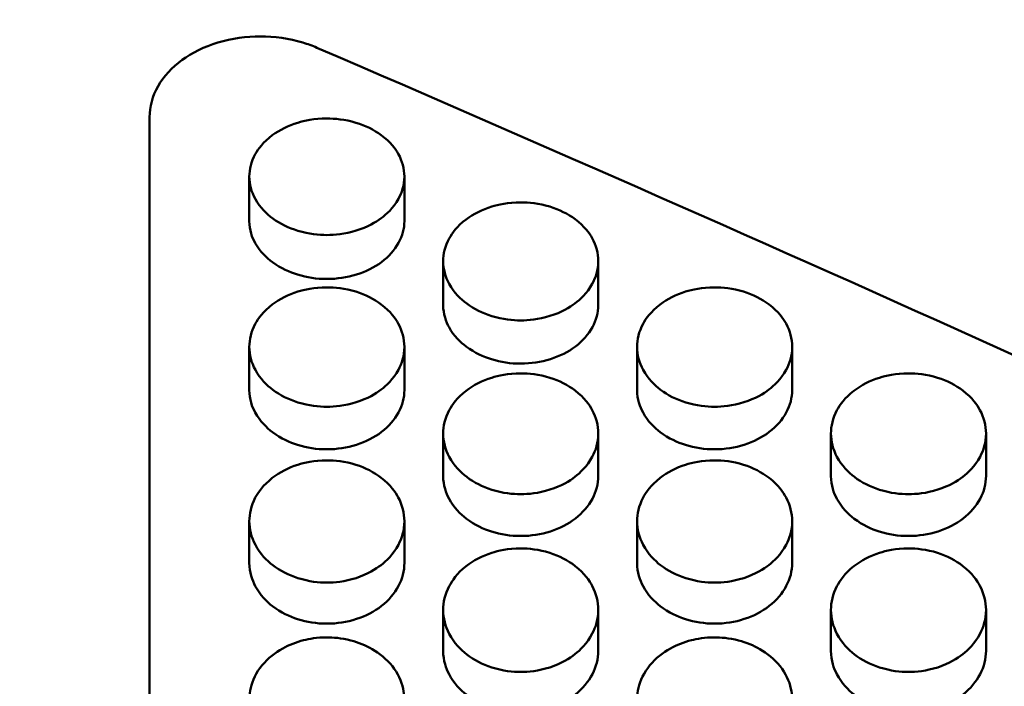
# Model space of a CAD drawing. Header units: millimetres. Extents: x 0 to 420, y 0 to 297.
# Tile 72 of 93: x 187.88 to 192.33, y 197.54 to 200.55. Entities that reach past the tile are written whole.
import ezdxf

# ---------------------------------------------------------------- set-up
doc = ezdxf.new("R2010")
doc.units = ezdxf.units.MM
doc.header["$LTSCALE"] = 0.75
doc.layers.add('FD_Dimensions', color=7, linetype='Continuous', lineweight=25)
doc.layers.add('Visible', color=7, linetype='Continuous', lineweight=50)
doc.styles.get("Standard").update_dxf_attribs({"font": 'arial.ttf'})
doc.dimstyles.new('Dim-ISO-25', dxfattribs={"dimtxt": 3.5, "dimasz": 3.5, "dimexe": 2.1, "dimexo": 2.1, "dimgap": 1.4, "dimtad": 1, "dimzin": 12, "dimdsep": 46, "dimtxsty": 'Standard', "dimcen": 0, "dimazin": 3, "dimtp": 0.1, "dimtm": 0.1, "dimtfac": 0.714286, "dimtmove": 0, "dimatfit": 3, "dimfxl": 1, "dimtzin": 12, "dimarcsym": 0})

# ---------------------------------------------------------------- blocks, each defined once
blk = doc.blocks.new('*D36')
at = {"layer": 'Defpoints', "color": 0, "transparency": 16777216}
for p in [(203.619897, 234.519927), (179.019897, 192.519927), (203.619897, 185.50414)]:
    blk.add_point(p, dxfattribs=at)
at = {"layer": 'FD_Dimensions', "color": 0, "lineweight": -2, "transparency": 16777216}
for p, q in [((179.019897, 194.619927), (179.019897, 236.619927)), ((203.619897, 187.60414), (203.619897, 236.619927)), ((182.519897, 234.519927), (200.119897, 234.519927))]:
    blk.add_line(p, q, dxfattribs=at)
at = {"layer": 'FD_Dimensions', "color": 0, "transparency": 16777216}
for points in [[(182.519897, 235.103261), (182.519897, 233.936594), (179.019897, 234.519927)], [(200.119897, 235.103261), (200.119897, 233.936594), (203.619897, 234.519927)]]:
    blk.add_solid(points, dxfattribs=at)
at = {"layer": 'FD_Dimensions', "color": 0, "transparency": 16777216, "insert": (191.319897, 237.706933), "char_height": 3.5, "attachment_point": 5}
blk.add_mtext('24.6', dxfattribs=at)
blk = doc.blocks.new('*D37')
at = {"layer": 'Defpoints', "color": 0, "transparency": 16777216}
for p in [(199.119897, 225.015219), (179.019897, 193.515219), (199.119897, 188.108598)]:
    blk.add_point(p, dxfattribs=at)
at = {"layer": 'FD_Dimensions', "color": 0, "lineweight": -2, "transparency": 16777216}
for p, q in [((179.019897, 195.615219), (179.019897, 227.115219)), ((199.119897, 190.208598), (199.119897, 227.115219)), ((182.519897, 225.015219), (195.619897, 225.015219))]:
    blk.add_line(p, q, dxfattribs=at)
at = {"layer": 'FD_Dimensions', "color": 0, "transparency": 16777216}
for points in [[(182.519897, 225.598552), (182.519897, 224.431886), (179.019897, 225.015219)], [(195.619897, 225.598552), (195.619897, 224.431886), (199.119897, 225.015219)]]:
    blk.add_solid(points, dxfattribs=at)
at = {"layer": 'FD_Dimensions', "color": 0, "transparency": 16777216, "insert": (189.069897, 228.202225), "char_height": 3.5, "attachment_point": 5}
blk.add_mtext('20.1', dxfattribs=at)

msp = doc.modelspace()

# ---------------------------------------------------------------- linework, layer by layer
at = {"layer": 'Visible', "extrusion": (0, 1, 0)}
for p, q in [((188.4699, 200.1104), (188.4699, 194.2719)), ((188.92, 199.6418), (188.92, 199.8421)), ((189.6198, 199.8421), (189.6198, 199.6418)), ((189.795, 199.2633), (189.795, 199.4604)), ((190.4948, 199.4605), (190.4948, 199.2634)), ((188.92, 198.8802), (188.92, 199.0741)), ((189.6198, 199.0742), (189.6198, 198.8802)), ((190.67, 198.8802), (190.67, 199.0741)), ((191.3698, 199.0742), (191.3698, 198.8802)), ((189.795, 198.4924), (189.795, 198.6831)), ((190.4948, 198.6832), (190.4948, 198.4925)), ((191.545, 198.4924), (191.545, 198.6831)), ((192.2448, 198.6832), (192.2448, 198.4925)), ((188.92, 198.1002), (188.92, 198.2876)), ((189.6198, 198.2877), (189.6198, 198.1003)), ((190.67, 198.1002), (190.67, 198.2876)), ((191.3698, 198.2877), (191.3698, 198.1003)), ((189.795, 197.7036), (189.795, 197.8877)), ((190.4948, 197.8878), (190.4948, 197.7036)), ((191.545, 197.7036), (191.545, 197.8877)), ((192.2448, 197.8878), (192.2448, 197.7036))]:
    msp.add_line(p, q, dxfattribs=at)
at = {"layer": 'Visible'}
for points in [[(189.1938, 201.9214), (191.5025, 200.9857), (193.8112, 199.9928), (196.1199, 198.9489)], [(189.2252, 200.4236), (191.2821, 199.5387), (193.3391, 198.6109), (195.396, 197.6449)]]:
    msp.add_open_spline(points, degree=3, dxfattribs=at)
for points, knots in [([(189.2252, 200.4236), (189.2047, 200.4324), (189.1833, 200.4402), (189.0996, 200.4653), (189.0327, 200.4744), (188.9699, 200.4744), (188.9071, 200.4744), (188.8402, 200.4653), (188.717, 200.4284), (188.6607, 200.4005), (188.5719, 200.336), (188.5335, 200.2952), (188.4824, 200.2053), (188.4699, 200.1564), (188.4699, 200.1104)], [0.2757763, 0.2757763, 0.2757763, 0.2757763, 0.2825308, 0.2825308, 0.3013653, 0.3013653, 0.3013653, 0.3201997, 0.3201997, 0.3390341, 0.3390341, 0.357869, 0.357869, 0.3767039, 0.3767039, 0.3767039, 0.3767039]), ([(189.2699, 200.1043), (189.212, 200.1044), (189.1678, 200.0942), (189.0958, 200.0726), (189.0568, 200.0532), (188.9818, 199.998), (188.9596, 199.9667), (188.9278, 199.9094), (188.9202, 199.8747), (188.9199, 199.8077), (188.9289, 199.774), (188.9691, 199.7022), (188.9989, 199.6738), (189.059, 199.6296), (189.0967, 199.6113), (189.1898, 199.583), (189.234, 199.579), (189.2699, 199.579)], [-0.04807187, -0.04807187, -0.04807187, -0.04807187, -0.04612145, -0.04612145, -0.04318617, -0.04318617, -0.03948276, -0.03948276, -0.03376304, -0.03376304, -0.02744189, -0.02744189, -0.01987675, -0.01987675, -0.01075853, -0.01075853, -0.000001, -0.000001, -0.000001, -0.000001]), ([(189.2699, 199.579), (189.3044, 199.579), (189.3495, 199.5827), (189.4551, 199.6151), (189.4906, 199.6367), (189.5377, 199.6717), (189.5693, 199.6995), (189.608, 199.769), (189.6199, 199.8024), (189.6196, 199.878), (189.6104, 199.9126), (189.5799, 199.9669), (189.5579, 199.9982), (189.4825, 200.0535), (189.4437, 200.0726), (189.3515, 200.1003), (189.3057, 200.1043), (189.2699, 200.1043)], [-0.1685908, -0.1685908, -0.1685908, -0.1685908, -0.1359421, -0.1359421, -0.1024573, -0.1024573, -0.0703865, -0.0703865, -0.0499431, -0.0499431, -0.0321995, -0.0321995, -0.0201285, -0.0201285, -0.0107276, -0.0107276, -0.000001, -0.000001, -0.000001, -0.000001]), ([(190.1449, 199.726), (190.087, 199.7261), (190.0428, 199.7158), (189.9708, 199.6938), (189.9318, 199.6743), (189.8568, 199.6183), (189.8346, 199.5866), (189.8028, 199.5286), (189.7952, 199.4934), (189.7949, 199.4257), (189.8039, 199.3916), (189.8441, 199.3189), (189.8739, 199.2901), (189.934, 199.2453), (189.9716, 199.2268), (190.0648, 199.1981), (190.109, 199.1941), (190.1449, 199.1941)], [-0.04807057, -0.04807057, -0.04807057, -0.04807057, -0.04611998, -0.04611998, -0.04318443, -0.04318443, -0.03948069, -0.03948069, -0.03376085, -0.03376085, -0.02744022, -0.02744022, -0.01987563, -0.01987563, -0.01075822, -0.01075822, -0.000001, -0.000001, -0.000001, -0.000001]), ([(190.1449, 199.1941), (190.1794, 199.1942), (190.2245, 199.1978), (190.3301, 199.2306), (190.3656, 199.2525), (190.4127, 199.2879), (190.4443, 199.316), (190.483, 199.3865), (190.4949, 199.4202), (190.4946, 199.4968), (190.4854, 199.5319), (190.4549, 199.5868), (190.4329, 199.6185), (190.3575, 199.6745), (190.3187, 199.6939), (190.2265, 199.7219), (190.1807, 199.726), (190.1449, 199.726)], [-0.1686053, -0.1686053, -0.1686053, -0.1686053, -0.1359499, -0.1359499, -0.1024605, -0.1024605, -0.0703879, -0.0703879, -0.0499437, -0.0499437, -0.0321998, -0.0321998, -0.0201287, -0.0201287, -0.0107277, -0.0107277, -0.000001, -0.000001, -0.000001, -0.000001]), ([(188.92, 199.6418), (188.92, 199.6008), (188.9327, 199.5678), (188.9682, 199.5042), (188.9977, 199.4761), (189.0626, 199.4281), (189.1026, 199.4113), (189.1803, 199.3875), (189.224, 199.3808), (189.2699, 199.3809)], [-0.03876476, -0.03876476, -0.03876476, -0.03876476, -0.03341511, -0.03341511, -0.02519823, -0.02519823, -0.01376086, -0.01376086, 0, 0, 0, 0]), ([(189.2699, 199.3809), (189.3163, 199.381), (189.3607, 199.3877), (189.4462, 199.4142), (189.4837, 199.4327), (189.5495, 199.4818), (189.5755, 199.5111), (189.6109, 199.5748), (189.6198, 199.6076), (189.6198, 199.6418)], [-0.12339632, -0.12339632, -0.12339632, -0.12339632, -0.10537244, -0.10537244, -0.08742455, -0.08742455, -0.06922431, -0.06922431, -0.0513531, -0.0513531, -0.0513531, -0.0513531]), ([(189.2699, 199.3429), (189.212, 199.343), (189.1678, 199.3326), (189.0958, 199.3104), (189.0568, 199.2905), (188.9818, 199.2339), (188.9596, 199.2018), (188.9278, 199.1431), (188.9202, 199.1075), (188.9199, 199.0389), (188.9289, 199.0044), (188.9691, 198.9308), (188.9989, 198.9017), (189.059, 198.8564), (189.0967, 198.8377), (189.1898, 198.8086), (189.234, 198.8045), (189.2699, 198.8046)], [-0.04806879, -0.04806879, -0.04806879, -0.04806879, -0.04611851, -0.04611851, -0.04318339, -0.04318339, -0.0394802, -0.0394802, -0.03376096, -0.03376096, -0.02744046, -0.02744046, -0.01987595, -0.01987595, -0.01075832, -0.01075832, -0.000001, -0.000001, -0.000001, -0.000001]), ([(189.2699, 198.8046), (189.3044, 198.8046), (189.3495, 198.8083), (189.4551, 198.8416), (189.4906, 198.8637), (189.5377, 198.8995), (189.5693, 198.928), (189.608, 198.9993), (189.6199, 199.0334), (189.6196, 199.1109), (189.6104, 199.1464), (189.5799, 199.202), (189.5579, 199.2341), (189.4825, 199.2908), (189.4437, 199.3104), (189.3515, 199.3388), (189.3057, 199.3429), (189.2699, 199.3429)], [-0.1685956, -0.1685956, -0.1685956, -0.1685956, -0.1359425, -0.1359425, -0.1024554, -0.1024554, -0.0703852, -0.0703852, -0.0499419, -0.0499419, -0.0321988, -0.0321988, -0.0201281, -0.0201281, -0.0107274, -0.0107274, -0.000001, -0.000001, -0.000001, -0.000001]), ([(191.0199, 199.3429), (190.962, 199.343), (190.9178, 199.3326), (190.8458, 199.3104), (190.8068, 199.2905), (190.7318, 199.2339), (190.7096, 199.2018), (190.6778, 199.1431), (190.6702, 199.1075), (190.6699, 199.0389), (190.6789, 199.0044), (190.7191, 198.9308), (190.7489, 198.9017), (190.809, 198.8564), (190.8466, 198.8377), (190.9398, 198.8086), (190.984, 198.8045), (191.0199, 198.8046)], [-0.04806917, -0.04806917, -0.04806917, -0.04806917, -0.04611876, -0.04611876, -0.04318317, -0.04318317, -0.03947938, -0.03947938, -0.03375964, -0.03375964, -0.02743942, -0.02743942, -0.01987521, -0.01987521, -0.0107581, -0.0107581, -0.000001, -0.000001, -0.000001, -0.000001]), ([(191.0199, 198.8046), (191.0544, 198.8046), (191.0995, 198.8083), (191.2051, 198.8416), (191.2406, 198.8637), (191.2877, 198.8995), (191.3193, 198.928), (191.358, 198.9993), (191.3699, 199.0334), (191.3696, 199.1109), (191.3604, 199.1464), (191.3299, 199.202), (191.3079, 199.2341), (191.2325, 199.2908), (191.1937, 199.3104), (191.1015, 199.3388), (191.0557, 199.3429), (191.0199, 199.3429)], [-0.1686138, -0.1686138, -0.1686138, -0.1686138, -0.1359571, -0.1359571, -0.1024668, -0.1024668, -0.0703942, -0.0703942, -0.049949, -0.049949, -0.0322035, -0.0322035, -0.0201309, -0.0201309, -0.0107286, -0.0107286, -0.000001, -0.000001, -0.000001, -0.000001]), ([(189.795, 199.2633), (189.795, 199.2218), (189.8078, 199.1884), (189.8432, 199.124), (189.8727, 199.0956), (189.9376, 199.047), (189.9776, 199.03), (190.0553, 199.0059), (190.099, 198.9991), (190.1449, 198.9992)], [-0.03876043, -0.03876043, -0.03876043, -0.03876043, -0.03341344, -0.03341344, -0.02519762, -0.02519762, -0.01376109, -0.01376109, 0, 0, 0, 0]), ([(190.1449, 198.9992), (190.1913, 198.9993), (190.2357, 199.0061), (190.3212, 199.0329), (190.3587, 199.0516), (190.4245, 199.1014), (190.4505, 199.131), (190.4859, 199.1955), (190.4948, 199.2287), (190.4948, 199.2634)], [-0.12339806, -0.12339806, -0.12339806, -0.12339806, -0.10537383, -0.10537383, -0.08742563, -0.08742563, -0.06922516, -0.06922516, -0.05135366, -0.05135366, -0.05135366, -0.05135366]), ([(190.1449, 198.9552), (190.087, 198.9552), (190.0428, 198.9447), (189.9708, 198.9222), (189.9318, 198.9022), (189.8568, 198.8449), (189.8346, 198.8124), (189.8028, 198.753), (189.7952, 198.7169), (189.7949, 198.6475), (189.8039, 198.6126), (189.8441, 198.5382), (189.8739, 198.5088), (189.934, 198.4629), (189.9716, 198.444), (190.0648, 198.4146), (190.109, 198.4104), (190.1449, 198.4105)], [-0.04806889, -0.04806889, -0.04806889, -0.04806889, -0.04611855, -0.04611855, -0.04318314, -0.04318314, -0.03947957, -0.03947957, -0.03375998, -0.03375998, -0.0274396, -0.0274396, -0.01987527, -0.01987527, -0.01075812, -0.01075812, -0.000001, -0.000001, -0.000001, -0.000001]), ([(190.1449, 198.4105), (190.1794, 198.4105), (190.2245, 198.4143), (190.3301, 198.4479), (190.3656, 198.4703), (190.4127, 198.5065), (190.4443, 198.5353), (190.483, 198.6074), (190.4949, 198.642), (190.4946, 198.7204), (190.4854, 198.7563), (190.4549, 198.8126), (190.4329, 198.845), (190.3575, 198.9024), (190.3187, 198.9223), (190.2265, 198.951), (190.1807, 198.9551), (190.1449, 198.9552)], [-0.1686234, -0.1686234, -0.1686234, -0.1686234, -0.1359642, -0.1359642, -0.1024719, -0.1024719, -0.0703982, -0.0703982, -0.0499514, -0.0499514, -0.0322043, -0.0322043, -0.0201312, -0.0201312, -0.0107287, -0.0107287, -0.000001, -0.000001, -0.000001, -0.000001]), ([(191.8949, 198.9552), (191.837, 198.9552), (191.7928, 198.9447), (191.7208, 198.9222), (191.6818, 198.9022), (191.6068, 198.8449), (191.5846, 198.8124), (191.5528, 198.753), (191.5452, 198.7169), (191.5449, 198.6475), (191.5539, 198.6126), (191.5941, 198.5382), (191.6239, 198.5088), (191.684, 198.4629), (191.7216, 198.444), (191.8148, 198.4146), (191.859, 198.4104), (191.8949, 198.4105)], [-0.04806917, -0.04806917, -0.04806917, -0.04806917, -0.04611853, -0.04611853, -0.04318289, -0.04318289, -0.03947906, -0.03947906, -0.03375934, -0.03375934, -0.02743922, -0.02743922, -0.0198751, -0.0198751, -0.01075808, -0.01075808, -0.000001, -0.000001, -0.000001, -0.000001]), ([(191.8949, 198.4105), (191.9294, 198.4105), (191.9745, 198.4143), (192.0801, 198.4479), (192.1156, 198.4703), (192.1627, 198.5065), (192.1943, 198.5353), (192.233, 198.6074), (192.2449, 198.642), (192.2446, 198.7204), (192.2354, 198.7563), (192.2049, 198.8126), (192.1829, 198.845), (192.1075, 198.9024), (192.0687, 198.9223), (191.9765, 198.951), (191.9307, 198.9551), (191.8949, 198.9552)], [-0.1686284, -0.1686284, -0.1686284, -0.1686284, -0.1359701, -0.1359701, -0.1024785, -0.1024785, -0.0704052, -0.0704052, -0.0499575, -0.0499575, -0.0322088, -0.0322088, -0.0201339, -0.0201339, -0.0107298, -0.0107298, -0.000001, -0.000001, -0.000001, -0.000001]), ([(188.92, 198.8802), (188.92, 198.8382), (188.9327, 198.8043), (188.9682, 198.7392), (188.9977, 198.7104), (189.0626, 198.6612), (189.1026, 198.644), (189.1803, 198.6197), (189.224, 198.6128), (189.2699, 198.6129)], [-0.03876325, -0.03876325, -0.03876325, -0.03876325, -0.03341474, -0.03341474, -0.02519815, -0.02519815, -0.01376111, -0.01376111, 0, 0, 0, 0]), ([(189.2699, 198.6129), (189.3163, 198.6129), (189.3607, 198.6199), (189.4462, 198.647), (189.4837, 198.6659), (189.5495, 198.7163), (189.5755, 198.7462), (189.6109, 198.8116), (189.6198, 198.8451), (189.6198, 198.8802)], [-0.1233939, -0.1233939, -0.1233939, -0.1233939, -0.1053703, -0.1053703, -0.08742292, -0.08742292, -0.06922297, -0.06922297, -0.05135208, -0.05135208, -0.05135208, -0.05135208]), ([(190.67, 198.8802), (190.67, 198.8381), (190.6828, 198.8043), (190.7182, 198.7392), (190.7477, 198.7104), (190.8126, 198.6612), (190.8526, 198.644), (190.9303, 198.6197), (190.974, 198.6128), (191.0199, 198.6129)], [-0.03875941, -0.03875941, -0.03875941, -0.03875941, -0.03341314, -0.03341314, -0.02519738, -0.02519738, -0.01376118, -0.01376118, 0, 0, 0, 0]), ([(191.0199, 198.6129), (191.0663, 198.6129), (191.1107, 198.6199), (191.1962, 198.647), (191.2337, 198.6659), (191.2995, 198.7163), (191.3255, 198.7462), (191.3609, 198.8116), (191.3698, 198.8451), (191.3698, 198.8802)], [-0.12340896, -0.12340896, -0.12340896, -0.12340896, -0.10538323, -0.10538323, -0.08743354, -0.08743354, -0.06923155, -0.06923155, -0.05135861, -0.05135861, -0.05135861, -0.05135861]), ([(189.2699, 198.5628), (189.212, 198.5629), (189.1678, 198.5522), (189.0958, 198.5295), (189.0568, 198.5092), (188.9818, 198.4512), (188.9596, 198.4184), (188.9278, 198.3583), (188.9202, 198.3218), (188.9199, 198.2516), (188.9289, 198.2163), (188.9691, 198.1411), (188.9989, 198.1113), (189.059, 198.0649), (189.0966, 198.0458), (189.1898, 198.0161), (189.234, 198.0119), (189.2699, 198.0119)], [-0.04806659, -0.04806659, -0.04806659, -0.04806659, -0.04611635, -0.04611635, -0.04318113, -0.04318113, -0.03947784, -0.03947784, -0.03375872, -0.03375872, -0.02743873, -0.02743873, -0.01987479, -0.01987479, -0.01075801, -0.01075801, -0.000001, -0.000001, -0.000001, -0.000001]), ([(189.2699, 198.0119), (189.3044, 198.0119), (189.3495, 198.0157), (189.4551, 198.0497), (189.4906, 198.0723), (189.5377, 198.109), (189.5693, 198.1381), (189.608, 198.2111), (189.6199, 198.246), (189.6196, 198.3253), (189.6104, 198.3617), (189.5799, 198.4186), (189.5579, 198.4514), (189.4825, 198.5095), (189.4437, 198.5296), (189.3515, 198.5586), (189.3057, 198.5628), (189.2699, 198.5628)], [-0.1685931, -0.1685931, -0.1685931, -0.1685931, -0.1359359, -0.1359359, -0.1024473, -0.1024473, -0.0703791, -0.0703791, -0.0499374, -0.0499374, -0.0321958, -0.0321958, -0.0201264, -0.0201264, -0.0107266, -0.0107266, -0.000001, -0.000001, -0.000001, -0.000001]), ([(191.0199, 198.5628), (190.962, 198.5629), (190.9178, 198.5522), (190.8458, 198.5295), (190.8068, 198.5092), (190.7318, 198.4512), (190.7096, 198.4184), (190.6778, 198.3583), (190.6702, 198.3218), (190.6699, 198.2516), (190.6789, 198.2163), (190.7191, 198.1411), (190.7489, 198.1113), (190.809, 198.0649), (190.8466, 198.0458), (190.9398, 198.0161), (190.984, 198.0119), (191.0199, 198.0119)], [-0.04807012, -0.04807012, -0.04807012, -0.04807012, -0.0461194, -0.0461194, -0.04318388, -0.04318388, -0.0394802, -0.0394802, -0.03376046, -0.03376046, -0.02743993, -0.02743993, -0.01987546, -0.01987546, -0.01075817, -0.01075817, -0.000001, -0.000001, -0.000001, -0.000001]), ([(191.0199, 198.0119), (191.0544, 198.0119), (191.0995, 198.0157), (191.2051, 198.0497), (191.2406, 198.0723), (191.2877, 198.109), (191.3193, 198.1381), (191.358, 198.2111), (191.3699, 198.246), (191.3696, 198.3253), (191.3604, 198.3617), (191.3299, 198.4186), (191.3079, 198.4514), (191.2325, 198.5095), (191.1937, 198.5296), (191.1016, 198.5586), (191.0557, 198.5628), (191.0199, 198.5628)], [-0.1686394, -0.1686394, -0.1686394, -0.1686394, -0.1359799, -0.1359799, -0.1024872, -0.1024872, -0.0704126, -0.0704126, -0.0499633, -0.0499633, -0.0322128, -0.0322128, -0.0201363, -0.0201363, -0.0107308, -0.0107308, -0.000001, -0.000001, -0.000001, -0.000001]), ([(189.795, 198.4924), (189.795, 198.4499), (189.8078, 198.4157), (189.8432, 198.3499), (189.8727, 198.3207), (189.9376, 198.271), (189.9776, 198.2535), (190.0553, 198.2289), (190.099, 198.222), (190.1449, 198.222)], [-0.03876106, -0.03876106, -0.03876106, -0.03876106, -0.03341401, -0.03341401, -0.02519776, -0.02519776, -0.01376122, -0.01376122, 0, 0, 0, 0]), ([(190.1449, 198.222), (190.1913, 198.2221), (190.2357, 198.2291), (190.3212, 198.2565), (190.3587, 198.2757), (190.4245, 198.3266), (190.4505, 198.3569), (190.4859, 198.423), (190.4948, 198.457), (190.4948, 198.4925)], [-0.1234086, -0.1234086, -0.1234086, -0.1234086, -0.10538296, -0.10538296, -0.08743372, -0.08743372, -0.06923173, -0.06923173, -0.05135892, -0.05135892, -0.05135892, -0.05135892]), ([(191.545, 198.4924), (191.545, 198.4499), (191.5577, 198.4157), (191.5932, 198.3498), (191.6227, 198.3207), (191.6876, 198.271), (191.7276, 198.2535), (191.8053, 198.2289), (191.849, 198.222), (191.8949, 198.222)], [-0.03875899, -0.03875899, -0.03875899, -0.03875899, -0.03341305, -0.03341305, -0.02519737, -0.02519737, -0.01376121, -0.01376121, 0, 0, 0, 0]), ([(191.8949, 198.222), (191.9412, 198.2221), (191.9857, 198.2291), (192.0712, 198.2565), (192.1087, 198.2757), (192.1745, 198.3266), (192.2005, 198.3569), (192.2359, 198.423), (192.2448, 198.457), (192.2448, 198.4925)], [-0.12343325, -0.12343325, -0.12343325, -0.12343325, -0.10540361, -0.10540361, -0.08745013, -0.08745013, -0.06924426, -0.06924426, -0.05136756, -0.05136756, -0.05136756, -0.05136756]), ([(190.1449, 198.1659), (190.087, 198.166), (190.0428, 198.1552), (189.9708, 198.1322), (189.9318, 198.1117), (189.8568, 198.0531), (189.8346, 198.0199), (189.8028, 197.9591), (189.7952, 197.9223), (189.7949, 197.8513), (189.8039, 197.8156), (189.8441, 197.7395), (189.8739, 197.7094), (189.934, 197.6625), (189.9716, 197.6431), (190.0648, 197.6131), (190.109, 197.6089), (190.1449, 197.6089)], [-0.04806494, -0.04806494, -0.04806494, -0.04806494, -0.0461148, -0.0461148, -0.04317957, -0.04317957, -0.03947627, -0.03947627, -0.03375732, -0.03375732, -0.02743778, -0.02743778, -0.01987427, -0.01987427, -0.01075786, -0.01075786, -0.000001, -0.000001, -0.000001, -0.000001]), ([(190.1449, 197.6089), (190.1794, 197.6089), (190.2245, 197.6128), (190.3301, 197.6471), (190.3656, 197.67), (190.4127, 197.7071), (190.4443, 197.7365), (190.483, 197.8103), (190.4949, 197.8456), (190.4946, 197.9258), (190.4854, 197.9625), (190.4549, 198.0201), (190.4329, 198.0533), (190.3575, 198.112), (190.3187, 198.1323), (190.2265, 198.1616), (190.1807, 198.1659), (190.1449, 198.1659)], [-0.1686167, -0.1686167, -0.1686167, -0.1686167, -0.1359542, -0.1359542, -0.1024619, -0.1024619, -0.070392, -0.070392, -0.0499472, -0.0499472, -0.0322019, -0.0322019, -0.0201298, -0.0201298, -0.0107281, -0.0107281, -0.000001, -0.000001, -0.000001, -0.000001]), ([(191.8949, 198.1659), (191.837, 198.166), (191.7928, 198.1552), (191.7208, 198.1322), (191.6818, 198.1117), (191.6068, 198.0531), (191.5846, 198.0199), (191.5528, 197.9591), (191.5452, 197.9223), (191.5449, 197.8513), (191.5539, 197.8156), (191.5941, 197.7395), (191.6239, 197.7094), (191.684, 197.6625), (191.7216, 197.6431), (191.8148, 197.6131), (191.859, 197.6089), (191.8949, 197.6089)], [-0.04807063, -0.04807063, -0.04807063, -0.04807063, -0.0461201, -0.0461201, -0.04318486, -0.04318486, -0.03948153, -0.03948153, -0.03376204, -0.03376204, -0.0274412, -0.0274412, -0.01987636, -0.01987636, -0.01075843, -0.01075843, -0.000001, -0.000001, -0.000001, -0.000001]), ([(191.8949, 197.6089), (191.9294, 197.6089), (191.9745, 197.6128), (192.0801, 197.6471), (192.1156, 197.67), (192.1627, 197.7071), (192.1943, 197.7365), (192.233, 197.8103), (192.2449, 197.8456), (192.2446, 197.9258), (192.2354, 197.9625), (192.2049, 198.0201), (192.1829, 198.0533), (192.1075, 198.112), (192.0687, 198.1323), (191.9765, 198.1616), (191.9307, 198.1659), (191.8949, 198.1659)], [-0.1686383, -0.1686383, -0.1686383, -0.1686383, -0.1359815, -0.1359815, -0.1024899, -0.1024899, -0.0704145, -0.0704145, -0.0499642, -0.0499642, -0.0322125, -0.0322125, -0.0201359, -0.0201359, -0.0107306, -0.0107306, -0.000001, -0.000001, -0.000001, -0.000001]), ([(188.92, 198.1002), (188.92, 198.0572), (188.9328, 198.0226), (188.9682, 197.956), (188.9977, 197.9265), (189.0626, 197.8762), (189.1026, 197.8586), (189.1803, 197.8337), (189.224, 197.8267), (189.2699, 197.8268)], [-0.03876056, -0.03876056, -0.03876056, -0.03876056, -0.03341393, -0.03341393, -0.02519782, -0.02519782, -0.01376142, -0.01376142, 0, 0, 0, 0]), ([(189.2699, 197.8268), (189.3163, 197.8268), (189.3607, 197.8339), (189.4462, 197.8616), (189.4837, 197.881), (189.5495, 197.9325), (189.5755, 197.9632), (189.6109, 198.03), (189.6198, 198.0644), (189.6198, 198.1003)], [-0.12338371, -0.12338371, -0.12338371, -0.12338371, -0.10536152, -0.10536152, -0.08741583, -0.08741583, -0.06921733, -0.06921733, -0.0513479, -0.0513479, -0.0513479, -0.0513479]), ([(190.67, 198.1002), (190.67, 198.0572), (190.6827, 198.0226), (190.7182, 197.956), (190.7477, 197.9265), (190.8126, 197.8762), (190.8526, 197.8586), (190.9303, 197.8337), (190.974, 197.8267), (191.0199, 197.8268)], [-0.0387606, -0.0387606, -0.0387606, -0.0387606, -0.03341374, -0.03341374, -0.02519779, -0.02519779, -0.01376117, -0.01376117, 0, 0, 0, 0]), ([(191.0199, 197.8268), (191.0663, 197.8268), (191.1107, 197.8339), (191.1962, 197.8616), (191.2337, 197.881), (191.2995, 197.9325), (191.3255, 197.9632), (191.3609, 198.03), (191.3698, 198.0644), (191.3698, 198.1003)], [-0.12345769, -0.12345769, -0.12345769, -0.12345769, -0.10542395, -0.10542395, -0.08746658, -0.08746658, -0.06925653, -0.06925653, -0.05137578, -0.05137578, -0.05137578, -0.05137578]), ([(189.2699, 197.7646), (189.2251, 197.7647), (189.1899, 197.7582), (189.1312, 197.7435), (189.0995, 197.731), (189.0367, 197.696), (189.0038, 197.6706), (188.9502, 197.6057), (188.9341, 197.57), (188.9193, 197.5076), (188.9166, 197.4706), (188.9358, 197.3913), (188.9552, 197.3565), (189.0001, 197.3019), (189.0311, 197.2734), (189.109, 197.2311), (189.1431, 197.2202), (189.2086, 197.2039), (189.2432, 197.2015), (189.2699, 197.2016)], [-0.06026244, -0.06026244, -0.06026244, -0.06026244, -0.05541978, -0.05541978, -0.04891449, -0.04891449, -0.04129764, -0.04129764, -0.03325972, -0.03325972, -0.02615393, -0.02615393, -0.01931235, -0.01931235, -0.01304021, -0.01304021, -0.00799662, -0.00799662, -0.000001, -0.000001, -0.000001, -0.000001]), ([(189.2699, 197.2016), (189.2951, 197.2016), (189.329, 197.2037), (189.3936, 197.2193), (189.4267, 197.2296), (189.509, 197.2727), (189.5398, 197.3028), (189.5826, 197.3532), (189.6021, 197.3877), (189.6244, 197.471), (189.6195, 197.5095), (189.6069, 197.5683), (189.5902, 197.6036), (189.5394, 197.6678), (189.5064, 197.6933), (189.4453, 197.7288), (189.4128, 197.742), (189.3344, 197.7623), (189.2963, 197.7646), (189.2699, 197.7646)], [-0.04129037, -0.04129037, -0.04129037, -0.04129037, -0.03853927, -0.03853927, -0.0368353, -0.0368353, -0.03443648, -0.03443648, -0.03119137, -0.03119137, -0.02723217, -0.02723217, -0.02091313, -0.02091313, -0.01417715, -0.01417715, -0.00790622, -0.00790622, -0.000001, -0.000001, -0.000001, -0.000001]), ([(191.0199, 197.7646), (190.9751, 197.7647), (190.9399, 197.7582), (190.8812, 197.7435), (190.8495, 197.731), (190.7867, 197.696), (190.7538, 197.6706), (190.7002, 197.6057), (190.6841, 197.57), (190.6693, 197.5076), (190.6666, 197.4706), (190.6858, 197.3913), (190.7052, 197.3565), (190.7501, 197.3019), (190.7811, 197.2734), (190.859, 197.2311), (190.893, 197.2202), (190.9586, 197.2039), (190.9932, 197.2015), (191.0199, 197.2016)], [-0.06021298, -0.06021298, -0.06021298, -0.06021298, -0.05538403, -0.05538403, -0.04888721, -0.04888721, -0.04127975, -0.04127975, -0.0332504, -0.0332504, -0.02614955, -0.02614955, -0.01931127, -0.01931127, -0.01304031, -0.01304031, -0.00799679, -0.00799679, -0.000001, -0.000001, -0.000001, -0.000001]), ([(191.0199, 197.2016), (191.0451, 197.2016), (191.0791, 197.2037), (191.1437, 197.2193), (191.1768, 197.2296), (191.259, 197.2727), (191.2898, 197.3028), (191.3327, 197.3532), (191.3521, 197.3877), (191.3744, 197.471), (191.3695, 197.5094), (191.3568, 197.5684), (191.3402, 197.6036), (191.2893, 197.6678), (191.2564, 197.6934), (191.1952, 197.7288), (191.1628, 197.7421), (191.0844, 197.7623), (191.0462, 197.7646), (191.0199, 197.7646)], [-0.04154459, -0.04154459, -0.04154459, -0.04154459, -0.03873497, -0.03873497, -0.03699455, -0.03699455, -0.03455167, -0.03455167, -0.03126814, -0.03126814, -0.02727339, -0.02727339, -0.02092915, -0.02092915, -0.01417582, -0.01417582, -0.00790496, -0.00790496, -0.000001, -0.000001, -0.000001, -0.000001]), ([(189.795, 197.7036), (189.795, 197.6601), (189.8078, 197.6251), (189.8432, 197.5577), (189.8727, 197.5279), (189.9376, 197.4771), (189.9776, 197.4593), (190.0553, 197.4341), (190.099, 197.427), (190.1449, 197.4271)], [-0.03875882, -0.03875882, -0.03875882, -0.03875882, -0.03341336, -0.03341336, -0.02519767, -0.02519767, -0.01376156, -0.01376156, 0, 0, 0, 0]), ([(190.1449, 197.4271), (190.1913, 197.4271), (190.2357, 197.4343), (190.3212, 197.4623), (190.3587, 197.4819), (190.4245, 197.534), (190.4505, 197.565), (190.4859, 197.6326), (190.4948, 197.6673), (190.4948, 197.7036)], [-0.12339858, -0.12339858, -0.12339858, -0.12339858, -0.10537436, -0.10537436, -0.08742684, -0.08742684, -0.06922643, -0.06922643, -0.05135516, -0.05135516, -0.05135516, -0.05135516]), ([(191.545, 197.7036), (191.545, 197.6601), (191.5577, 197.6251), (191.5932, 197.5577), (191.6227, 197.5279), (191.6876, 197.4771), (191.7276, 197.4593), (191.8053, 197.4341), (191.849, 197.427), (191.8949, 197.4271)], [-0.03876429, -0.03876429, -0.03876429, -0.03876429, -0.03341516, -0.03341516, -0.02519826, -0.02519826, -0.013761, -0.013761, 0, 0, 0, 0]), ([(191.8949, 197.4271), (191.9412, 197.4271), (191.9857, 197.4343), (192.0712, 197.4623), (192.1087, 197.4819), (192.1745, 197.534), (192.2005, 197.565), (192.2359, 197.6326), (192.2448, 197.6673), (192.2448, 197.7036)], [-0.12345355, -0.12345355, -0.12345355, -0.12345355, -0.10542051, -0.10542051, -0.08746379, -0.08746379, -0.06925446, -0.06925446, -0.05137443, -0.05137443, -0.05137443, -0.05137443])]:
    msp.add_open_spline(points, degree=3, knots=knots, dxfattribs=at)

# ---------------------------------------------------------------- dimensions: what is measured, and where the dimension line sits
at = {"layer": 'FD_Dimensions'}
for base, p1, p2, picture, middle in [((203.6199, 234.5199), (179.0199, 192.5199), (203.6199, 185.5041), '*D36', (191.3199, 237.7069)), ((199.1199, 225.0152), (179.0199, 193.5152), (199.1199, 188.1086), '*D37', (189.0699, 228.2022))]:
    dim = msp.add_linear_dim(base=base, p1=p1, p2=p2, dimstyle='Dim-ISO-25', override={"dimlfac": 1, "dimclrd": 0, "dimclre": 0}, dxfattribs=at)
    dim.commit()
    dim.dimension.update_dxf_attribs({"geometry": picture, "text_midpoint": middle})

doc.saveas('drawing.dxf')
